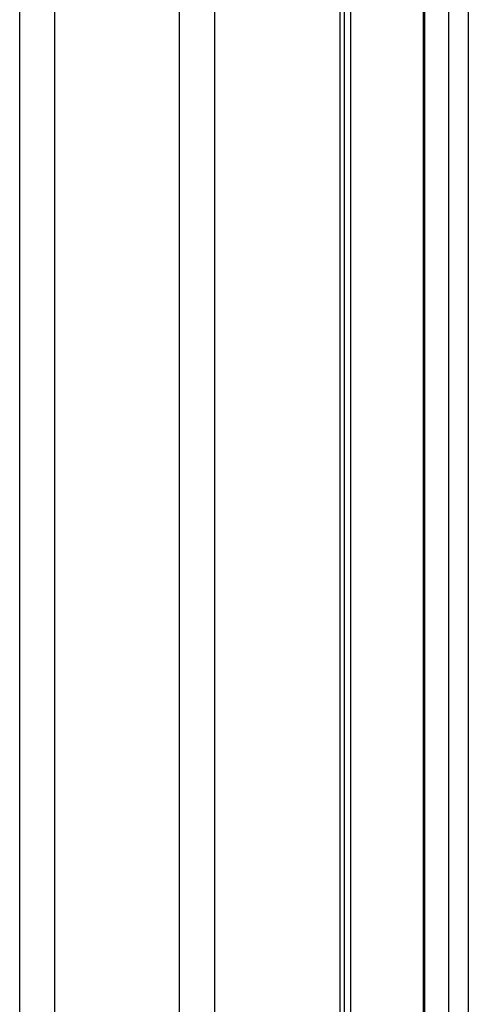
# Model space of a CAD drawing. Header units: millimetres. Extents: x 20 to 19889, y 40 to 15516.
# Tile 103 of 115: x 17965 to 18108, y 5781 to 6096. Entities that reach past the tile are written whole.
import ezdxf

# ---------------------------------------------------------------- set-up
doc = ezdxf.new("R2010")
doc.units = ezdxf.units.MM
doc.header["$LTSCALE"] = 2

msp = doc.modelspace()

# ---------------------------------------------------------------- linework, layer by layer
at = {"color": 8, "linetype": 'Continuous', "lineweight": 25}
for p, q in [((17964.94, 2191.49), (17964.94, 7939.49)), ((17976.01, 7939.49), (17976.01, 2191.49)), ((18015.96, 2191.49), (18015.96, 7939.49)), ((18027.04, 7939.49), (18027.04, 2191.49)), ((18067.14, 2191.49), (18067.14, 7939.49)), ((18094.1, 7939.49), (18094.1, 2191.49)), ((18101.88, 2191.49), (18101.88, 7939.49)), ((18108.05, 7939.49), (18108.05, 2191.49)), ((18070.42, 6551.97), (18070.42, 2191.49))]:
    msp.add_line(p, q, dxfattribs=at)
at = {"color": 7, "linetype": 'Continuous', "lineweight": 25}
for p, q in [((18068.52, 2191.49), (18068.52, 7939.49)), ((18093.67, 7939.49), (18093.67, 2191.49))]:
    msp.add_line(p, q, dxfattribs=at)

doc.saveas('drawing.dxf')
